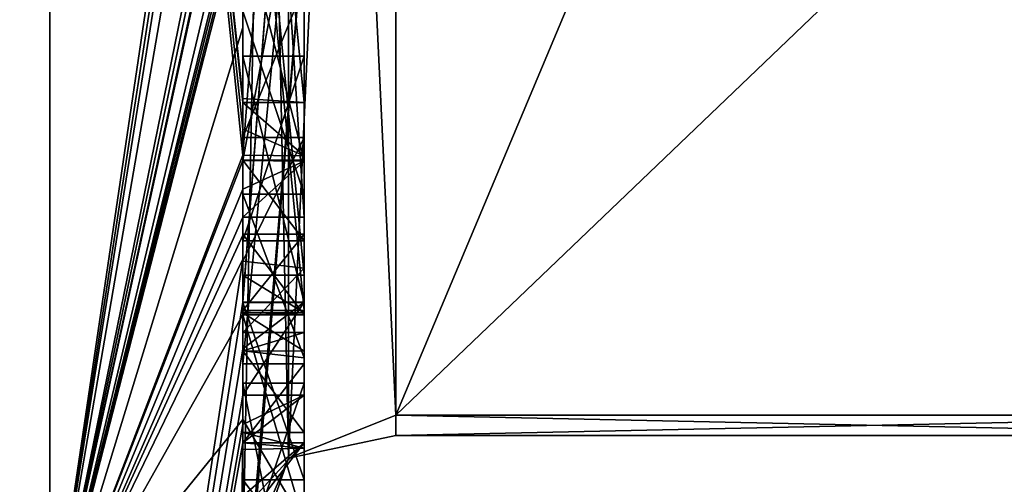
# Model space of a CAD drawing. Extents: x -23 to 470, y -2000 to 0.
# Tile 67 of 172: x 463.67 to 466.89, y -1989.76 to -1988.24. Entities that reach past the tile are written whole.
import ezdxf

# ---------------------------------------------------------------- set-up
doc = ezdxf.new("R2010")
doc.units = 0
doc.header["$LTSCALE"] = 64.024212
for name, color, linetype in [('1007', 7, 'CONTINUOUS'), ('1008', 7, 'CONTINUOUS'), ('1009', 7, 'CONTINUOUS'), ('1010', 7, 'CONTINUOUS'), ('1024', 7, 'CONTINUOUS'), ('1025', 7, 'CONTINUOUS'), ('1030', 7, 'CONTINUOUS'), ('1033', 7, 'CONTINUOUS'), ('1034', 7, 'CONTINUOUS'), ('1035', 7, 'CONTINUOUS'), ('1036', 7, 'CONTINUOUS'), ('1037', 7, 'CONTINUOUS'), ('1038', 7, 'CONTINUOUS'), ('1039', 7, 'CONTINUOUS'), ('1040', 7, 'CONTINUOUS'), ('1041', 7, 'CONTINUOUS'), ('1042', 7, 'CONTINUOUS'), ('1043', 7, 'CONTINUOUS'), ('1044', 7, 'CONTINUOUS'), ('1045', 7, 'CONTINUOUS'), ('1047', 7, 'CONTINUOUS'), ('1051', 7, 'CONTINUOUS'), ('876', 7, 'CONTINUOUS'), ('877', 7, 'CONTINUOUS'), ('881', 7, 'CONTINUOUS'), ('886', 7, 'CONTINUOUS'), ('887', 7, 'CONTINUOUS'), ('896', 7, 'CONTINUOUS'), ('898', 7, 'CONTINUOUS'), ('899', 7, 'CONTINUOUS'), ('900', 7, 'CONTINUOUS'), ('903', 7, 'CONTINUOUS'), ('904', 7, 'CONTINUOUS'), ('905', 7, 'CONTINUOUS'), ('911', 7, 'CONTINUOUS'), ('917', 7, 'CONTINUOUS'), ('919', 7, 'CONTINUOUS'), ('920', 7, 'CONTINUOUS'), ('921', 7, 'CONTINUOUS'), ('922', 7, 'CONTINUOUS'), ('923', 7, 'CONTINUOUS'), ('957', 7, 'CONTINUOUS'), ('958', 7, 'CONTINUOUS')]:
    doc.layers.add(name, color=color, linetype=linetype)

msp = doc.modelspace()

# ---------------------------------------------------------------- linework, layer by layer
at = {"layer": '1007', "linetype": 'CONTINUOUS'}
for points in [[(464.4, -1987.2944, 25.8826), (464.4, -1989.3659, 24.6866), (464.6, -1987.2944, 25.8826), (464.4, -1987.2944, 25.8826)], [(464.4, -1989.3659, 24.6866), (464.6, -1989.3659, 24.6866), (464.6, -1987.2944, 25.8826), (464.4, -1989.3659, 24.6866)]]:
    msp.add_3dface(points, dxfattribs=at)
at = {"layer": '1008', "linetype": 'CONTINUOUS'}
for points in [[(464.4, -1989.3659, 24.6866), (464.4, -1989.6242, 25.1341), (464.6, -1989.3659, 24.6866), (464.4, -1989.3659, 24.6866)], [(464.4, -1989.6242, 25.1341), (464.6, -1989.6242, 25.1341), (464.6, -1989.3659, 24.6866), (464.4, -1989.6242, 25.1341)]]:
    msp.add_3dface(points, dxfattribs=at)
at = {"layer": '1009', "linetype": 'CONTINUOUS'}
for points in [[(464.3995, -1989.843, 25.0078), (464.3979, -1989.8875, 24.9821), (464.6, -1989.6242, 25.1341), (464.3995, -1989.843, 25.0078)], [(464.3979, -1989.8875, 24.9821), (464.6, -1989.8875, 24.9821), (464.6, -1989.6242, 25.1341), (464.3979, -1989.8875, 24.9821)], [(464.4, -1989.7984, 25.0335), (464.3995, -1989.843, 25.0078), (464.6, -1989.6242, 25.1341), (464.4, -1989.7984, 25.0335)], [(464.4, -1989.6242, 25.1341), (464.4, -1989.7984, 25.0335), (464.6, -1989.6242, 25.1341), (464.4, -1989.6242, 25.1341)]]:
    msp.add_3dface(points, dxfattribs=at)
at = {"layer": '1010', "linetype": 'CONTINUOUS'}
for points in [[(464.3996, -1989.5472, 24.3927), (464.4, -1989.2061, 23.8018), (464.6, -1989.8875, 24.9821), (464.3996, -1989.5472, 24.3927)], [(464.4, -1989.2061, 23.8018), (464.6, -1989.2061, 23.8018), (464.6, -1989.8875, 24.9821), (464.4, -1989.2061, 23.8018)], [(464.3979, -1989.8875, 24.9821), (464.3996, -1989.5472, 24.3927), (464.6, -1989.8875, 24.9821), (464.3979, -1989.8875, 24.9821)]]:
    msp.add_3dface(points, dxfattribs=at)
at = {"layer": '1024', "linetype": 'CONTINUOUS'}
for points in [[(464.4, -1987.6281, 42.8308), (464.4, -1988.7017, 43.0683), (464.6, -1987.6281, 42.8308), (464.4, -1987.6281, 42.8308)], [(464.4, -1988.7017, 43.0683), (464.6, -1988.7035, 43.0687), (464.6, -1987.6281, 42.8308), (464.4, -1988.7017, 43.0683)]]:
    msp.add_3dface(points, dxfattribs=at)
at = {"layer": '1025', "linetype": 'CONTINUOUS'}
for points in [[(464.4, -1988.7017, 43.0683), (464.4, -1988.7949, 42.9103), (464.6, -1988.7035, 43.0687), (464.4, -1988.7017, 43.0683)], [(464.4, -1988.7949, 42.9103), (464.4, -1988.8863, 42.752), (464.6, -1988.7035, 43.0687), (464.4, -1988.7949, 42.9103)], [(464.4, -1988.8863, 42.752), (464.6, -1988.8863, 42.752), (464.6, -1988.7035, 43.0687), (464.4, -1988.8863, 42.752)]]:
    msp.add_3dface(points, dxfattribs=at)
at = {"layer": '1030', "linetype": 'CONTINUOUS'}
for points in [[(464.4, -1989.0759, 41.8156), (464.4, -1987.0044, 40.6196), (464.6, -1989.0759, 41.8156), (464.4, -1989.0759, 41.8156)], [(464.6, -1989.0759, 41.8156), (464.4, -1987.0044, 40.6196), (464.6, -1987.0044, 40.6196), (464.6, -1989.0759, 41.8156)]]:
    msp.add_3dface(points, dxfattribs=at)
at = {"layer": '1033', "linetype": 'CONTINUOUS'}
for points in [[(464.4, -1988.1618, 40.0093), (464.4, -1988.6269, 40.2036), (464.6, -1988.1316, 40.0018), (464.4, -1988.1618, 40.0093)], [(464.4, -1988.6269, 40.2036), (464.6, -1988.6269, 40.2036), (464.6, -1988.1316, 40.0018), (464.4, -1988.6269, 40.2036)]]:
    msp.add_3dface(points, dxfattribs=at)
at = {"layer": '1034', "linetype": 'CONTINUOUS'}
for points in [[(464.4, -1988.6269, 40.2036), (464.4, -1989.0302, 40.509), (464.6, -1988.6269, 40.2036), (464.4, -1988.6269, 40.2036)], [(464.4, -1989.0302, 40.509), (464.6, -1989.0535, 40.5329), (464.6, -1988.6269, 40.2036), (464.4, -1989.0302, 40.509)], [(464.4, -1989.0302, 40.509), (464.4, -1989.2635, 40.8578), (464.6, -1989.0535, 40.5329), (464.4, -1989.0302, 40.509)], [(464.4, -1989.2635, 40.8578), (464.6, -1989.2635, 40.8578), (464.6, -1989.0535, 40.5329), (464.4, -1989.2635, 40.8578)]]:
    msp.add_3dface(points, dxfattribs=at)
at = {"layer": '1035', "linetype": 'CONTINUOUS'}
for points in [[(464.4, -1989.323, 41.2323), (464.4, -1989.1992, 41.602), (464.6, -1989.324, 41.2239), (464.4, -1989.323, 41.2323)], [(464.4, -1989.1992, 41.602), (464.6, -1989.1992, 41.602), (464.6, -1989.324, 41.2239), (464.4, -1989.1992, 41.602)], [(464.4, -1989.2635, 40.8578), (464.4, -1989.323, 41.2323), (464.6, -1989.2635, 40.8578), (464.4, -1989.2635, 40.8578)], [(464.4, -1989.323, 41.2323), (464.6, -1989.324, 41.2239), (464.6, -1989.2635, 40.8578), (464.4, -1989.323, 41.2323)]]:
    msp.add_3dface(points, dxfattribs=at)
at = {"layer": '1036', "linetype": 'CONTINUOUS'}
for points in [[(464.4, -1989.1992, 41.602), (464.4, -1989.0759, 41.8156), (464.6, -1989.1992, 41.602), (464.4, -1989.1992, 41.602)], [(464.4, -1989.0759, 41.8156), (464.6, -1989.0759, 41.8156), (464.6, -1989.1992, 41.602), (464.4, -1989.0759, 41.8156)]]:
    msp.add_3dface(points, dxfattribs=at)
at = {"layer": '1037', "linetype": 'CONTINUOUS'}
for points in [[(464.4, -1990.4027, 39.449), (464.4, -1989.4289, 38.8867), (464.6, -1990.4324, 39.4661), (464.4, -1990.4027, 39.449)], [(464.4, -1989.4289, 38.8867), (464.6, -1989.4289, 38.8867), (464.6, -1990.4324, 39.4661), (464.4, -1989.4289, 38.8867)]]:
    msp.add_3dface(points, dxfattribs=at)
at = {"layer": '1038', "linetype": 'CONTINUOUS'}
for points in [[(464.4, -1989.4289, 38.8867), (464.4, -1990.0083, 37.8832), (464.6, -1989.4289, 38.8867), (464.4, -1989.4289, 38.8867)], [(464.4, -1990.0083, 37.8832), (464.6, -1990.0083, 37.8832), (464.6, -1989.4289, 38.8867), (464.4, -1990.0083, 37.8832)]]:
    msp.add_3dface(points, dxfattribs=at)
at = {"layer": '1039', "linetype": 'CONTINUOUS'}
for points in [[(464.4, -1990.0083, 37.8832), (464.4, -1989.745, 37.7312), (464.6, -1990.0083, 37.8832), (464.4, -1990.0083, 37.8832)], [(464.4, -1989.745, 37.7312), (464.6, -1989.745, 37.7312), (464.6, -1990.0083, 37.8832), (464.4, -1989.745, 37.7312)]]:
    msp.add_3dface(points, dxfattribs=at)
at = {"layer": '1040', "linetype": 'CONTINUOUS'}
for points in [[(464.4, -1989.745, 37.7312), (464.4, -1989.1656, 38.7347), (464.6, -1989.745, 37.7312), (464.4, -1989.745, 37.7312)], [(464.4, -1989.1656, 38.7347), (464.6, -1989.1656, 38.7347), (464.6, -1989.745, 37.7312), (464.4, -1989.1656, 38.7347)]]:
    msp.add_3dface(points, dxfattribs=at)
at = {"layer": '1041', "linetype": 'CONTINUOUS'}
for points in [[(464.4, -1989.1656, 38.7347), (464.4, -1988.3609, 38.2701), (464.6, -1989.1656, 38.7347), (464.4, -1989.1656, 38.7347)], [(464.4, -1988.3609, 38.2701), (464.6, -1988.3609, 38.2701), (464.6, -1989.1656, 38.7347), (464.4, -1988.3609, 38.2701)]]:
    msp.add_3dface(points, dxfattribs=at)
at = {"layer": '1042', "linetype": 'CONTINUOUS'}
for points in [[(464.4, -1988.3609, 38.2701), (464.4, -1988.9637, 37.2261), (464.6, -1988.3609, 38.2701), (464.4, -1988.3609, 38.2701)], [(464.4, -1988.9637, 37.2261), (464.6, -1988.9637, 37.2261), (464.6, -1988.3609, 38.2701), (464.4, -1988.9637, 37.2261)]]:
    msp.add_3dface(points, dxfattribs=at)
at = {"layer": '1043', "linetype": 'CONTINUOUS'}
for points in [[(464.4, -1988.9637, 37.2261), (464.4, -1988.7004, 37.0741), (464.6, -1988.9637, 37.2261), (464.4, -1988.9637, 37.2261)], [(464.4, -1988.7004, 37.0741), (464.6, -1988.7004, 37.0741), (464.6, -1988.9637, 37.2261), (464.4, -1988.7004, 37.0741)]]:
    msp.add_3dface(points, dxfattribs=at)
at = {"layer": '1044', "linetype": 'CONTINUOUS'}
for points in [[(464.4, -1988.7004, 37.0741), (464.4, -1987.9233, 38.4201), (464.6, -1988.7004, 37.0741), (464.4, -1988.7004, 37.0741)], [(464.4, -1987.9233, 38.4201), (464.6, -1987.9233, 38.4201), (464.6, -1988.7004, 37.0741), (464.4, -1987.9233, 38.4201)]]:
    msp.add_3dface(points, dxfattribs=at)
at = {"layer": '1045', "linetype": 'CONTINUOUS'}
for points in [[(464.4, -1990.2826, 39.7822), (464.3963, -1990.4022, 39.8513), (464.6, -1987.9233, 38.4201), (464.4, -1990.2826, 39.7822)], [(464.3963, -1990.4022, 39.8513), (464.6, -1990.5214, 39.9201), (464.6, -1987.9233, 38.4201), (464.3963, -1990.4022, 39.8513)], [(464.4, -1987.9233, 38.4201), (464.4, -1990.2826, 39.7822), (464.6, -1987.9233, 38.4201), (464.4, -1987.9233, 38.4201)]]:
    msp.add_3dface(points, dxfattribs=at)
at = {"layer": '1047', "linetype": 'CONTINUOUS'}
for points in [[(468.0232, -1989.5332, 34.5315), (464.9, -1989.5332, 34.5315), (464.9, -1989.6, 32.9898), (468.0232, -1989.5332, 34.5315)], [(468.0232, -1989.6, 33), (468.0232, -1989.5332, 34.5315), (464.9, -1989.6, 32.9898), (468.0232, -1989.6, 33)], [(464.9, -1989.5332, 31.4685), (468.0232, -1989.5332, 31.4685), (468.0232, -1989.6, 33), (464.9, -1989.5332, 31.4685)], [(464.9, -1989.5332, 31.4685), (468.0232, -1989.6, 33), (464.9, -1989.6, 32.9898), (464.9, -1989.5332, 31.4685)]]:
    msp.add_3dface(points, dxfattribs=at)
at = {"layer": '1051', "linetype": 'CONTINUOUS'}
for points in [[(464.9, -1989.6, 32.9898), (464.9, -1989.5332, 34.5315), (464.549, -1989.6738, 34.5759), (464.9, -1989.6, 32.9898)], [(464.9, -1989.5332, 31.4685), (464.9, -1989.6, 32.9898), (464.549, -1989.6738, 34.5759), (464.9, -1989.5332, 31.4685)], [(464.549, -1989.6738, 31.4241), (464.9, -1989.5332, 31.4685), (464.549, -1989.6738, 34.5759), (464.549, -1989.6738, 31.4241)], [(464.4, -1990.0213, 34.6862), (464.4, -1990.1, 32.9876), (464.549, -1989.6738, 31.4241), (464.4, -1990.0213, 34.6862)], [(464.4, -1990.0213, 34.6862), (464.549, -1989.6738, 31.4241), (464.549, -1989.6738, 34.5759), (464.4, -1990.0213, 34.6862)], [(464.4, -1990.1, 32.9876), (464.4, -1990.0213, 31.3138), (464.549, -1989.6738, 31.4241), (464.4, -1990.1, 32.9876)]]:
    msp.add_3dface(points, dxfattribs=at)
at = {"layer": '876', "linetype": 'CONTINUOUS'}
for points in [[(464.9, -1982.093, 47.4185), (464.9, -1989.5332, 34.5315), (468.0232, -1982.093, 47.4185), (464.9, -1982.093, 47.4185)], [(468.0232, -1982.093, 47.4185), (464.9, -1989.5332, 34.5315), (468.7857, -1985.8131, 40.975), (468.0232, -1982.093, 47.4185)], [(468.7857, -1985.8131, 40.975), (464.9, -1989.5332, 34.5315), (468.0232, -1989.5332, 34.5315), (468.7857, -1985.8131, 40.975)]]:
    msp.add_3dface(points, dxfattribs=at)
at = {"layer": '877', "linetype": 'CONTINUOUS'}
for points in [[(464.9, -1989.5332, 31.4685), (464.9, -1982.093, 18.5815), (468.0232, -1989.5332, 31.4685), (464.9, -1989.5332, 31.4685)], [(468.0232, -1989.5332, 31.4685), (464.9, -1982.093, 18.5815), (468.7857, -1985.8131, 25.025), (468.0232, -1989.5332, 31.4685)]]:
    msp.add_3dface(points, dxfattribs=at)
at = {"layer": '881', "linetype": 'CONTINUOUS'}
for points in [[(464.4, -1985.1824, 22.8326), (464.4, -1982.471, 18.2362), (464.4, -1990.0213, 31.3138), (464.4, -1985.1824, 22.8326)], [(464.4, -1987.9233, 38.4201), (464.4, -1988.7004, 37.0741), (464.4, -1982.471, 47.7638), (464.4, -1987.9233, 38.4201)], [(464.4, -1982.471, 47.7638), (464.4, -1988.7004, 37.0741), (464.4, -1990.0213, 34.6862), (464.4, -1982.471, 47.7638)], [(464.4, -1985.3536, 23.129), (464.4, -1985.1824, 22.8326), (464.4, -1990.0213, 31.3138), (464.4, -1985.3536, 23.129)], [(464.4, -1985.8936, 24.0644), (464.4, -1985.3536, 23.129), (464.4, -1990.0213, 31.3138), (464.4, -1985.8936, 24.0644)], [(464.4, -1988.8863, 42.752), (464.4, -1986.5668, 40.7696), (464.4, -1985.7982, 42.1008), (464.4, -1988.8863, 42.752)], [(464.4, -1986.0881, 24.4014), (464.4, -1985.8936, 24.0644), (464.4, -1990.0213, 31.3138), (464.4, -1986.0881, 24.4014)], [(464.4, -1988.6844, 22.9024), (464.4, -1986.0881, 24.4014), (464.4, -1986.8713, 25.1498), (464.4, -1988.6844, 22.9024)], [(464.4, -1986.608, 25.3018), (464.4, -1986.0881, 24.4014), (464.4, -1990.0213, 31.3138), (464.4, -1986.608, 25.3018)], [(464.4, -1987.9214, 21.7412), (464.4, -1986.4607, 23.7837), (464.4, -1988.4993, 22.6066), (464.4, -1987.9214, 21.7412)], [(464.4, -1989.158, 42.2656), (464.4, -1986.5668, 40.7696), (464.4, -1989.024, 42.5097), (464.4, -1989.158, 42.2656)], [(464.4, -1989.024, 42.5097), (464.4, -1986.5668, 40.7696), (464.4, -1988.8863, 42.752), (464.4, -1989.024, 42.5097)], [(464.4, -1987.2894, 26.4821), (464.4, -1986.608, 25.3018), (464.4, -1990.0213, 31.3138), (464.4, -1987.2894, 26.4821)], [(464.4, -1987.1201, 25.5806), (464.4, -1988.6844, 22.9024), (464.4, -1986.8713, 25.1498), (464.4, -1987.1201, 25.5806)], [(464.4, -1987.0044, 40.6196), (464.4, -1989.0759, 41.8156), (464.4, -1987.1278, 40.406), (464.4, -1987.0044, 40.6196)], [(464.4, -1988.9428, 23.9538), (464.4, -1988.6844, 22.9024), (464.4, -1987.1201, 25.5806), (464.4, -1988.9428, 23.9538)], [(464.4, -1989.1915, 24.3847), (464.4, -1988.9428, 23.9538), (464.4, -1987.1201, 25.5806), (464.4, -1989.1915, 24.3847)], [(464.4, -1987.1278, 40.406), (464.4, -1989.0759, 41.8156), (464.4, -1987.3925, 40.1131), (464.4, -1987.1278, 40.406)], [(464.4, -1987.5527, 26.33), (464.4, -1987.2894, 26.4821), (464.4, -1990.0213, 31.3138), (464.4, -1987.5527, 26.33)], [(464.4, -1987.2944, 25.8826), (464.4, -1987.5527, 26.33), (464.4, -1989.3659, 24.6866), (464.4, -1987.2944, 25.8826)], [(464.4, -1987.3925, 40.1131), (464.4, -1989.0759, 41.8156), (464.4, -1987.7428, 39.9829), (464.4, -1987.3925, 40.1131)], [(464.4, -1989.3659, 24.6866), (464.4, -1987.5527, 26.33), (464.4, -1990.0213, 31.3138), (464.4, -1989.3659, 24.6866)], [(464.4, -1987.6281, 42.8308), (464.4, -1987.8058, 44.4205), (464.4, -1988.2671, 43.7532), (464.4, -1987.6281, 42.8308)], [(464.4, -1988.7017, 43.0683), (464.4, -1987.6281, 42.8308), (464.4, -1988.2671, 43.7532), (464.4, -1988.7017, 43.0683)], [(464.4, -1987.7428, 39.9829), (464.4, -1989.0759, 41.8156), (464.4, -1988.1618, 40.0093), (464.4, -1987.7428, 39.9829)], [(464.4, -1988.2162, 22.1702), (464.4, -1987.9214, 21.7412), (464.4, -1988.4993, 22.6066), (464.4, -1988.2162, 22.1702)], [(464.4, -1990.2826, 39.7822), (464.4, -1987.9233, 38.4201), (464.4, -1989.9704, 40.5706), (464.4, -1990.2826, 39.7822)], [(464.4, -1989.9704, 40.5706), (464.4, -1987.9233, 38.4201), (464.4, -1989.3232, 40.2874), (464.4, -1989.9704, 40.5706)], [(464.4, -1989.3232, 40.2874), (464.4, -1987.9233, 38.4201), (464.4, -1988.8118, 39.8832), (464.4, -1989.3232, 40.2874)], [(464.4, -1988.8118, 39.8832), (464.4, -1987.9233, 38.4201), (464.4, -1988.2139, 39.6461), (464.4, -1988.8118, 39.8832)], [(464.4, -1988.1618, 40.0093), (464.4, -1989.0759, 41.8156), (464.4, -1988.6269, 40.2036), (464.4, -1988.1618, 40.0093)], [(464.4, -1988.3609, 38.2701), (464.4, -1989.1656, 38.7347), (464.4, -1988.9637, 37.2261), (464.4, -1988.3609, 38.2701)], [(464.4, -1988.6269, 40.2036), (464.4, -1989.0759, 41.8156), (464.4, -1989.0302, 40.509), (464.4, -1988.6269, 40.2036)], [(464.4, -1988.946, 23.352), (464.4, -1988.6844, 22.9024), (464.4, -1988.9428, 23.9538), (464.4, -1988.946, 23.352)], [(464.4, -1988.7004, 37.0741), (464.4, -1988.9637, 37.2261), (464.4, -1990.0213, 34.6862), (464.4, -1988.7004, 37.0741)], [(464.4, -1989.197, 23.807), (464.4, -1988.946, 23.352), (464.4, -1988.9428, 23.9538), (464.4, -1989.197, 23.807)], [(464.4, -1989.745, 37.7312), (464.4, -1990.0083, 37.8832), (464.4, -1988.9637, 37.2261), (464.4, -1989.745, 37.7312)], [(464.4, -1988.9637, 37.2261), (464.4, -1990.0083, 37.8832), (464.4, -1990.0213, 34.6862), (464.4, -1988.9637, 37.2261)], [(464.4, -1989.1656, 38.7347), (464.4, -1989.745, 37.7312), (464.4, -1988.9637, 37.2261), (464.4, -1989.1656, 38.7347)], [(464.4, -1989.0302, 40.509), (464.4, -1989.0759, 41.8156), (464.4, -1989.1992, 41.602), (464.4, -1989.0302, 40.509)], [(464.4, -1989.2635, 40.8578), (464.4, -1989.0302, 40.509), (464.4, -1989.1992, 41.602), (464.4, -1989.2635, 40.8578)], [(464.4, -1989.323, 41.2323), (464.4, -1989.2635, 40.8578), (464.4, -1989.1992, 41.602), (464.4, -1989.323, 41.2323)], [(464.4, -1989.5904, 40.7501), (464.4, -1989.9704, 40.5706), (464.4, -1989.3232, 40.2874), (464.4, -1989.5904, 40.7501)], [(464.4, -1989.6242, 25.1341), (464.4, -1989.3659, 24.6866), (464.4, -1990.0213, 31.3138), (464.4, -1989.6242, 25.1341)], [(464.4, -1989.4289, 38.8867), (464.4, -1990.4027, 39.449), (464.4, -1990.0083, 37.8832), (464.4, -1989.4289, 38.8867)], [(464.4, -1989.6461, 41.0507), (464.4, -1989.9704, 40.5706), (464.4, -1989.5904, 40.7501), (464.4, -1989.6461, 41.0507)], [(464.4, -1989.6238, 41.3457), (464.4, -1989.9704, 40.5706), (464.4, -1989.6461, 41.0507), (464.4, -1989.6238, 41.3457)], [(464.4, -1989.7984, 25.0335), (464.4, -1989.6242, 25.1341), (464.4, -1990.0213, 31.3138), (464.4, -1989.7984, 25.0335)]]:
    msp.add_3dface(points, dxfattribs=at)
at = {"layer": '886', "linetype": 'CONTINUOUS'}
for points in [[(462.1949, -1989.7843, 45.921), (463.7698, -1982.5797, 51.3246), (462.1949, -1978.793, 53.9066), (462.1949, -1989.7843, 45.921)], [(463.7698, -1990.3246, 43.5797), (463.7698, -1982.5797, 51.3246), (462.1949, -1989.7843, 45.921), (463.7698, -1990.3246, 43.5797)], [(463.7698, -1990.3246, 43.5797), (464.3341, -1986.5125, 46.8636), (463.7698, -1982.5797, 51.3246), (463.7698, -1990.3246, 43.5797)], [(464.3429, -1986.5961, 46.7189), (464.3341, -1986.5125, 46.8636), (463.7698, -1990.3246, 43.5797), (464.3429, -1986.5961, 46.7189)], [(464.3508, -1986.6805, 46.5727), (464.3429, -1986.5961, 46.7189), (463.7698, -1990.3246, 43.5797), (464.3508, -1986.6805, 46.5727)], [(464.4, -1986.6649, 45.8527), (464.3508, -1986.6805, 46.5727), (463.7698, -1990.3246, 43.5797), (464.4, -1986.6649, 45.8527)], [(464.3867, -1987.2981, 45.5029), (464.4, -1986.6649, 45.8527), (463.7698, -1990.3246, 43.5797), (464.3867, -1987.2981, 45.5029)], [(464.3893, -1987.3819, 45.3577), (464.3867, -1987.2981, 45.5029), (463.7698, -1990.3246, 43.5797), (464.3893, -1987.3819, 45.3577)], [(464.3915, -1987.4661, 45.212), (464.3893, -1987.3819, 45.3577), (463.7698, -1990.3246, 43.5797), (464.3915, -1987.4661, 45.212)], [(464.4, -1987.4432, 44.9061), (464.3915, -1987.4661, 45.212), (463.7698, -1990.3246, 43.5797), (464.4, -1987.4432, 44.9061)], [(464.3958, -1987.6968, 44.8124), (464.4, -1987.4432, 44.9061), (463.7698, -1990.3246, 43.5797), (464.3958, -1987.6968, 44.8124)], [(464.3969, -1987.787, 44.656), (464.3958, -1987.6968, 44.8124), (463.7698, -1990.3246, 43.5797), (464.3969, -1987.787, 44.656)], [(464.3978, -1987.8775, 44.4994), (464.3969, -1987.787, 44.656), (463.7698, -1990.3246, 43.5797), (464.3978, -1987.8775, 44.4994)], [(464.4, -1988.2671, 43.7532), (464.4, -1987.8058, 44.4205), (463.7698, -1990.3246, 43.5797), (464.4, -1988.2671, 43.7532)], [(464.4, -1987.8058, 44.4205), (464.3995, -1987.8416, 44.46), (463.7698, -1990.3246, 43.5797), (464.4, -1987.8058, 44.4205)], [(464.3995, -1987.8416, 44.46), (464.3978, -1987.8775, 44.4994), (463.7698, -1990.3246, 43.5797), (464.3995, -1987.8416, 44.46)], [(464.4, -1988.7017, 43.0683), (464.4, -1988.2671, 43.7532), (463.7698, -1990.3246, 43.5797), (464.4, -1988.7017, 43.0683)], [(464.4, -1988.7949, 42.9103), (464.4, -1988.7017, 43.0683), (463.7698, -1990.3246, 43.5797), (464.4, -1988.7949, 42.9103)], [(464.4, -1988.8863, 42.752), (464.4, -1988.7949, 42.9103), (463.7698, -1990.3246, 43.5797), (464.4, -1988.8863, 42.752)], [(464.4, -1989.024, 42.5097), (464.4, -1988.8863, 42.752), (463.7698, -1990.3246, 43.5797), (464.4, -1989.024, 42.5097)], [(464.4, -1989.1649, 42.2696), (464.4, -1989.024, 42.5097), (463.7698, -1993.1594, 33), (464.4, -1989.1649, 42.2696)], [(463.7698, -1993.1594, 33), (464.4, -1989.024, 42.5097), (463.7698, -1990.3246, 43.5797), (463.7698, -1993.1594, 33)], [(464.4, -1989.158, 42.2656), (464.4, -1989.024, 42.5097), (464.4, -1989.1649, 42.2696), (464.4, -1989.158, 42.2656)], [(464.3999, -1989.3164, 42.0071), (464.4, -1989.1649, 42.2696), (463.7698, -1993.1594, 33), (464.3999, -1989.3164, 42.0071)], [(464.3998, -1989.4678, 41.7448), (464.3999, -1989.3164, 42.0071), (463.7698, -1993.1594, 33), (464.3998, -1989.4678, 41.7448)], [(464.3998, -1989.5639, 41.5462), (464.3998, -1989.4678, 41.7448), (463.7698, -1993.1594, 33), (464.3998, -1989.5639, 41.5462)], [(464.4, -1989.6238, 41.3457), (464.3998, -1989.5639, 41.5462), (463.7698, -1993.1594, 33), (464.4, -1989.6238, 41.3457)], [(464.3852, -1990.5214, 39.9201), (464.4, -1989.6238, 41.3457), (463.7698, -1993.1594, 33), (464.3852, -1990.5214, 39.9201)], [(464.4, -1989.9704, 40.5706), (464.4, -1989.6238, 41.3457), (464.3852, -1990.5214, 39.9201), (464.4, -1989.9704, 40.5706)]]:
    msp.add_3dface(points, dxfattribs=at)
at = {"layer": '887', "linetype": 'CONTINUOUS'}
for points in [[(462.1949, -1978.793, 12.0934), (463.7698, -1982.5797, 14.6754), (462.1949, -1989.7843, 20.079), (462.1949, -1978.793, 12.0934)], [(463.7698, -1982.5797, 14.6754), (463.7698, -1990.3246, 22.4203), (462.1949, -1989.7843, 20.079), (463.7698, -1982.5797, 14.6754)], [(464.4, -1988.2162, 22.1702), (464.4, -1988.4993, 22.6066), (463.7698, -1982.5797, 14.6754), (464.4, -1988.2162, 22.1702)], [(463.7698, -1982.5797, 14.6754), (464.4, -1988.6844, 22.9024), (463.7698, -1990.3246, 22.4203), (463.7698, -1982.5797, 14.6754)], [(464.4, -1988.6844, 22.9024), (463.7698, -1982.5797, 14.6754), (464.4, -1988.599, 22.7504), (464.4, -1988.6844, 22.9024)], [(464.4, -1988.599, 22.7504), (463.7698, -1982.5797, 14.6754), (464.4, -1988.5119, 22.5994), (464.4, -1988.599, 22.7504)], [(464.4, -1988.5119, 22.5994), (463.7698, -1982.5797, 14.6754), (464.4, -1988.4993, 22.6066), (464.4, -1988.5119, 22.5994)], [(464.4, -1988.6844, 22.9024), (464.4, -1988.946, 23.352), (463.7698, -1990.3246, 22.4203), (464.4, -1988.6844, 22.9024)], [(463.7698, -1990.3246, 22.4203), (464.4, -1988.946, 23.352), (464.4, -1989.2061, 23.8018), (463.7698, -1990.3246, 22.4203)], [(464.4, -1989.2061, 23.8018), (464.4, -1988.946, 23.352), (464.4, -1989.197, 23.807), (464.4, -1989.2061, 23.8018)], [(464.3996, -1989.5472, 24.3927), (463.7698, -1990.3246, 22.4203), (464.4, -1989.2061, 23.8018), (464.3996, -1989.5472, 24.3927)], [(464.3979, -1989.8875, 24.9821), (463.7698, -1990.3246, 22.4203), (464.3996, -1989.5472, 24.3927), (464.3979, -1989.8875, 24.9821)]]:
    msp.add_3dface(points, dxfattribs=at)
at = {"layer": '896', "linetype": 'CONTINUOUS'}
for points in [[(464.6, -1988.5119, 22.5994), (464.6, -1986.4607, 23.7837), (464.6, -1986.0881, 24.4014), (464.6, -1988.5119, 22.5994)], [(464.6, -1988.6862, 22.9014), (464.6, -1988.5119, 22.5994), (464.6, -1986.0881, 24.4014), (464.6, -1988.6862, 22.9014)], [(464.6, -1987.1201, 25.5806), (464.6, -1987.2944, 25.8826), (464.6, -1989.1915, 24.3847), (464.6, -1987.1201, 25.5806)], [(464.6, -1987.2944, 25.8826), (464.6, -1989.3659, 24.6866), (464.6, -1989.1915, 24.3847), (464.6, -1987.2944, 25.8826)], [(464.6, -1989.2061, 23.8018), (464.6, -1988.9428, 23.9538), (464.6, -1989.1915, 24.3847), (464.6, -1989.2061, 23.8018)], [(464.6, -1989.3659, 24.6866), (464.6, -1989.2061, 23.8018), (464.6, -1989.1915, 24.3847), (464.6, -1989.3659, 24.6866)], [(464.6, -1989.8875, 24.9821), (464.6, -1989.2061, 23.8018), (464.6, -1989.6242, 25.1341), (464.6, -1989.8875, 24.9821)], [(464.6, -1989.6242, 25.1341), (464.6, -1989.2061, 23.8018), (464.6, -1989.3659, 24.6866), (464.6, -1989.6242, 25.1341)]]:
    msp.add_3dface(points, dxfattribs=at)
at = {"layer": '898', "linetype": 'CONTINUOUS'}
for points in [[(464.4, -1989.1915, 24.3847), (464.4, -1987.1201, 25.5806), (464.6, -1989.1915, 24.3847), (464.4, -1989.1915, 24.3847)], [(464.4, -1987.1201, 25.5806), (464.6, -1987.1201, 25.5806), (464.6, -1989.1915, 24.3847), (464.4, -1987.1201, 25.5806)]]:
    msp.add_3dface(points, dxfattribs=at)
at = {"layer": '899', "linetype": 'CONTINUOUS'}
for points in [[(464.4, -1988.9428, 23.9538), (464.4, -1989.1915, 24.3847), (464.6, -1988.9428, 23.9538), (464.4, -1988.9428, 23.9538)], [(464.6, -1988.9428, 23.9538), (464.4, -1989.1915, 24.3847), (464.6, -1989.1915, 24.3847), (464.6, -1988.9428, 23.9538)]]:
    msp.add_3dface(points, dxfattribs=at)
at = {"layer": '900', "linetype": 'CONTINUOUS'}
for points in [[(464.4, -1989.197, 23.807), (464.4, -1988.9428, 23.9538), (464.6, -1989.2061, 23.8018), (464.4, -1989.197, 23.807)], [(464.4, -1988.9428, 23.9538), (464.6, -1988.9428, 23.9538), (464.6, -1989.2061, 23.8018), (464.4, -1988.9428, 23.9538)], [(464.4, -1989.2061, 23.8018), (464.4, -1989.197, 23.807), (464.6, -1989.2061, 23.8018), (464.4, -1989.2061, 23.8018)]]:
    msp.add_3dface(points, dxfattribs=at)
at = {"layer": '903', "linetype": 'CONTINUOUS'}
for points in [[(464.4, -1988.4993, 22.6066), (464.4, -1986.4607, 23.7837), (464.6, -1988.5119, 22.5994), (464.4, -1988.4993, 22.6066)], [(464.4, -1986.4607, 23.7837), (464.6, -1986.4607, 23.7837), (464.6, -1988.5119, 22.5994), (464.4, -1986.4607, 23.7837)], [(464.4, -1988.5119, 22.5994), (464.4, -1988.4993, 22.6066), (464.6, -1988.5119, 22.5994), (464.4, -1988.5119, 22.5994)]]:
    msp.add_3dface(points, dxfattribs=at)
at = {"layer": '904', "linetype": 'CONTINUOUS'}
for points in [[(464.4, -1988.599, 22.7504), (464.4, -1988.5119, 22.5994), (464.6, -1988.6862, 22.9014), (464.4, -1988.599, 22.7504)], [(464.4, -1988.5119, 22.5994), (464.6, -1988.5119, 22.5994), (464.6, -1988.6862, 22.9014), (464.4, -1988.5119, 22.5994)], [(464.4, -1988.6844, 22.9024), (464.4, -1988.599, 22.7504), (464.6, -1988.6862, 22.9014), (464.4, -1988.6844, 22.9024)]]:
    msp.add_3dface(points, dxfattribs=at)
at = {"layer": '905', "linetype": 'CONTINUOUS'}
for points in [[(464.4, -1986.0881, 24.4014), (464.4, -1988.6844, 22.9024), (464.6, -1986.0881, 24.4014), (464.4, -1986.0881, 24.4014)], [(464.4, -1988.6844, 22.9024), (464.6, -1988.6862, 22.9014), (464.6, -1986.0881, 24.4014), (464.4, -1988.6844, 22.9024)]]:
    msp.add_3dface(points, dxfattribs=at)
at = {"layer": '911', "linetype": 'CONTINUOUS'}
for points in [[(464.6, -1988.8863, 42.752), (464.6, -1985.7982, 42.1008), (464.6, -1988.7035, 43.0687), (464.6, -1988.8863, 42.752)], [(464.6, -1988.7035, 43.0687), (464.6, -1985.7982, 42.1008), (464.6, -1987.6281, 42.8308), (464.6, -1988.7035, 43.0687)], [(464.6, -1986.5668, 40.7696), (464.6, -1989.1649, 42.2696), (464.6, -1989.0759, 41.8156), (464.6, -1986.5668, 40.7696)], [(464.6, -1986.5668, 40.7696), (464.6, -1989.0759, 41.8156), (464.6, -1987.0044, 40.6196), (464.6, -1986.5668, 40.7696)], [(464.6, -1988.1869, 39.6399), (464.6, -1987.6825, 39.6419), (464.6, -1989.346, 40.3126), (464.6, -1988.1869, 39.6399)], [(464.6, -1989.346, 40.3126), (464.6, -1987.6825, 39.6419), (464.6, -1989.5904, 40.7501), (464.6, -1989.346, 40.3126)], [(464.6, -1989.5904, 40.7501), (464.6, -1987.6825, 39.6419), (464.6, -1988.6269, 40.2036), (464.6, -1989.5904, 40.7501)], [(464.6, -1988.6269, 40.2036), (464.6, -1987.6825, 39.6419), (464.6, -1988.1316, 40.0018), (464.6, -1988.6269, 40.2036)], [(464.6, -1987.9233, 38.4201), (464.6, -1990.5214, 39.9201), (464.6, -1990.4324, 39.4661), (464.6, -1987.9233, 38.4201)], [(464.6, -1988.7004, 37.0741), (464.6, -1987.9233, 38.4201), (464.6, -1988.9637, 37.2261), (464.6, -1988.7004, 37.0741)], [(464.6, -1988.9637, 37.2261), (464.6, -1987.9233, 38.4201), (464.6, -1988.3609, 38.2701), (464.6, -1988.9637, 37.2261)], [(464.6, -1988.3609, 38.2701), (464.6, -1987.9233, 38.4201), (464.6, -1989.1656, 38.7347), (464.6, -1988.3609, 38.2701)], [(464.6, -1989.1656, 38.7347), (464.6, -1987.9233, 38.4201), (464.6, -1989.4289, 38.8867), (464.6, -1989.1656, 38.7347)], [(464.6, -1989.4289, 38.8867), (464.6, -1987.9233, 38.4201), (464.6, -1990.4324, 39.4661), (464.6, -1989.4289, 38.8867)], [(464.6, -1988.8118, 39.8832), (464.6, -1988.1869, 39.6399), (464.6, -1989.346, 40.3126), (464.6, -1988.8118, 39.8832)], [(464.6, -1989.0535, 40.5329), (464.6, -1989.5904, 40.7501), (464.6, -1988.6269, 40.2036), (464.6, -1989.0535, 40.5329)], [(464.6, -1989.2635, 40.8578), (464.6, -1989.5904, 40.7501), (464.6, -1989.0535, 40.5329), (464.6, -1989.2635, 40.8578)], [(464.6, -1989.1649, 42.2696), (464.6, -1989.4678, 41.7448), (464.6, -1989.0759, 41.8156), (464.6, -1989.1649, 42.2696)], [(464.6, -1989.0759, 41.8156), (464.6, -1989.4678, 41.7448), (464.6, -1989.1992, 41.602), (464.6, -1989.0759, 41.8156)], [(464.6, -1989.745, 37.7312), (464.6, -1989.1656, 38.7347), (464.6, -1990.0083, 37.8832), (464.6, -1989.745, 37.7312)], [(464.6, -1990.0083, 37.8832), (464.6, -1989.1656, 38.7347), (464.6, -1989.4289, 38.8867), (464.6, -1990.0083, 37.8832)], [(464.6, -1989.1992, 41.602), (464.6, -1989.4678, 41.7448), (464.6, -1989.324, 41.2239), (464.6, -1989.1992, 41.602)], [(464.6, -1989.6412, 41.2432), (464.6, -1989.5904, 40.7501), (464.6, -1989.2635, 40.8578), (464.6, -1989.6412, 41.2432)], [(464.6, -1989.324, 41.2239), (464.6, -1989.6412, 41.2432), (464.6, -1989.2635, 40.8578), (464.6, -1989.324, 41.2239)], [(464.6, -1989.4678, 41.7448), (464.6, -1989.6412, 41.2432), (464.6, -1989.324, 41.2239), (464.6, -1989.4678, 41.7448)]]:
    msp.add_3dface(points, dxfattribs=at)
at = {"layer": '917', "linetype": 'CONTINUOUS'}
for points in [[(464.4, -1988.8863, 42.752), (464.4, -1985.7982, 42.1008), (464.6, -1988.8863, 42.752), (464.4, -1988.8863, 42.752)], [(464.4, -1985.7982, 42.1008), (464.6, -1985.7982, 42.1008), (464.6, -1988.8863, 42.752), (464.4, -1985.7982, 42.1008)]]:
    msp.add_3dface(points, dxfattribs=at)
at = {"layer": '919', "linetype": 'CONTINUOUS'}
for points in [[(464.4, -1988.2139, 39.6461), (464.6, -1988.1869, 39.6399), (464.6, -1988.8118, 39.8832), (464.4, -1988.2139, 39.6461)], [(464.4, -1988.8118, 39.8832), (464.4, -1988.2139, 39.6461), (464.6, -1988.8118, 39.8832), (464.4, -1988.8118, 39.8832)]]:
    msp.add_3dface(points, dxfattribs=at)
at = {"layer": '920', "linetype": 'CONTINUOUS'}
for points in [[(464.4, -1989.3232, 40.2874), (464.4, -1988.8118, 39.8832), (464.6, -1989.346, 40.3126), (464.4, -1989.3232, 40.2874)], [(464.4, -1988.8118, 39.8832), (464.6, -1988.8118, 39.8832), (464.6, -1989.346, 40.3126), (464.4, -1988.8118, 39.8832)], [(464.4, -1989.5904, 40.7501), (464.4, -1989.3232, 40.2874), (464.6, -1989.5904, 40.7501), (464.4, -1989.5904, 40.7501)], [(464.4, -1989.3232, 40.2874), (464.6, -1989.346, 40.3126), (464.6, -1989.5904, 40.7501), (464.4, -1989.3232, 40.2874)]]:
    msp.add_3dface(points, dxfattribs=at)
at = {"layer": '921', "linetype": 'CONTINUOUS'}
for points in [[(464.3998, -1989.5639, 41.5462), (464.4, -1989.6238, 41.3457), (464.6, -1989.4678, 41.7448), (464.3998, -1989.5639, 41.5462)], [(464.3998, -1989.4678, 41.7448), (464.3998, -1989.5639, 41.5462), (464.6, -1989.4678, 41.7448), (464.3998, -1989.4678, 41.7448)], [(464.4, -1989.6238, 41.3457), (464.6, -1989.6412, 41.2432), (464.6, -1989.4678, 41.7448), (464.4, -1989.6238, 41.3457)], [(464.4, -1989.6461, 41.0507), (464.4, -1989.5904, 40.7501), (464.6, -1989.6412, 41.2432), (464.4, -1989.6461, 41.0507)], [(464.4, -1989.5904, 40.7501), (464.6, -1989.5904, 40.7501), (464.6, -1989.6412, 41.2432), (464.4, -1989.5904, 40.7501)], [(464.4, -1989.6238, 41.3457), (464.4, -1989.6461, 41.0507), (464.6, -1989.6412, 41.2432), (464.4, -1989.6238, 41.3457)]]:
    msp.add_3dface(points, dxfattribs=at)
at = {"layer": '922', "linetype": 'CONTINUOUS'}
for points in [[(464.3999, -1989.3164, 42.0071), (464.3998, -1989.4678, 41.7448), (464.6, -1989.1649, 42.2696), (464.3999, -1989.3164, 42.0071)], [(464.6, -1989.1649, 42.2696), (464.3998, -1989.4678, 41.7448), (464.6, -1989.4678, 41.7448), (464.6, -1989.1649, 42.2696)], [(464.4, -1989.1649, 42.2696), (464.3999, -1989.3164, 42.0071), (464.6, -1989.1649, 42.2696), (464.4, -1989.1649, 42.2696)]]:
    msp.add_3dface(points, dxfattribs=at)
at = {"layer": '923', "linetype": 'CONTINUOUS'}
for points in [[(464.4, -1986.5668, 40.7696), (464.4, -1989.158, 42.2656), (464.6, -1986.5668, 40.7696), (464.4, -1986.5668, 40.7696)], [(464.4, -1989.158, 42.2656), (464.4, -1989.1649, 42.2696), (464.6, -1986.5668, 40.7696), (464.4, -1989.158, 42.2656)], [(464.4, -1989.1649, 42.2696), (464.6, -1989.1649, 42.2696), (464.6, -1986.5668, 40.7696), (464.4, -1989.1649, 42.2696)]]:
    msp.add_3dface(points, dxfattribs=at)
at = {"layer": '957', "linetype": 'CONTINUOUS'}
for points in [[(464.9, -1989.5332, 34.5315), (464.9, -1982.093, 47.4185), (464.549, -1982.2017, 47.518), (464.9, -1989.5332, 34.5315)], [(464.4, -1982.471, 47.7638), (464.549, -1989.6738, 34.5759), (464.549, -1982.2017, 47.518), (464.4, -1982.471, 47.7638)], [(464.549, -1989.6738, 34.5759), (464.9, -1989.5332, 34.5315), (464.549, -1982.2017, 47.518), (464.549, -1989.6738, 34.5759)], [(464.4, -1982.471, 47.7638), (464.4, -1990.0213, 34.6862), (464.549, -1989.6738, 34.5759), (464.4, -1982.471, 47.7638)]]:
    msp.add_3dface(points, dxfattribs=at)
at = {"layer": '958', "linetype": 'CONTINUOUS'}
for points in [[(464.9, -1982.093, 18.5815), (464.9, -1989.5332, 31.4685), (464.549, -1989.6738, 31.4241), (464.9, -1982.093, 18.5815)], [(464.549, -1982.2017, 18.482), (464.9, -1982.093, 18.5815), (464.549, -1989.6738, 31.4241), (464.549, -1982.2017, 18.482)], [(464.4, -1990.0213, 31.3138), (464.4, -1982.471, 18.2362), (464.549, -1982.2017, 18.482), (464.4, -1990.0213, 31.3138)], [(464.4, -1990.0213, 31.3138), (464.549, -1982.2017, 18.482), (464.549, -1989.6738, 31.4241), (464.4, -1990.0213, 31.3138)]]:
    msp.add_3dface(points, dxfattribs=at)

doc.saveas('drawing.dxf')
